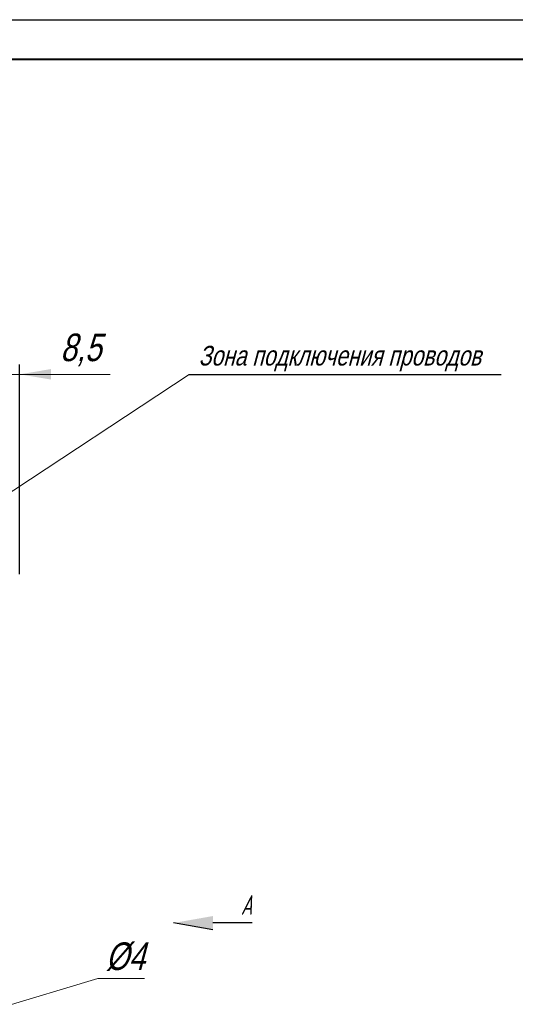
# Model space of a CAD drawing. Header units: millimetres. Extents: x 2146 to 2591, y 1129 to 1436.
# Tile 14 of 15: x 2272 to 2335, y 1311 to 1436. Entities that reach past the tile are written whole.
import ezdxf
from ezdxf.lldxf.tags import DXFTag

# ---------------------------------------------------------------- set-up
doc = ezdxf.new("R2010")
doc.units = ezdxf.units.MM
doc.linetypes.add('ACAD_ISO05W100', pattern=[33, 24, -3, 0, -3, 0, -3])
doc.layers.add('help', color=4, linetype='New Line1', lineweight=15)
doc.layers.add('size', color=7, linetype='Continuous', lineweight=13)
doc.layers.add('ФОРМАТ', color=7, linetype='Continuous')
doc.styles.add('gost2304', font='gost_ptb.shx', dxfattribs={"width": 0.8, "oblique": 15, "height": 2.5})
doc.styles.add('K5_TEXTSTYLE', font='win_eskd.shx', dxfattribs={"width": 0.8, "oblique": 15, "height": 3.5})
tags = doc.linetypes.add('New Line1', pattern=[0.8, 0.5, -0.3]).pattern_tags.tags
tags[6:7] = [DXFTag(74, 4), DXFTag(75, 0), DXFTag(340, '0'), DXFTag(46, 1.0), DXFTag(50, 0.0), DXFTag(44, 0.0), DXFTag(45, 0.0)]
tags[4:5] = [DXFTag(74, 4), DXFTag(75, 0), DXFTag(340, '0'), DXFTag(46, 1.0), DXFTag(50, 0.0), DXFTag(44, 0.0), DXFTag(45, 0.0)]
doc.dimstyles.new('ISO-25', dxfattribs={"dimtxt": 3.5, "dimasz": 4, "dimexe": 1.25, "dimexo": 0.625, "dimgap": 1, "dimtad": 1, "dimdec": 1, "dimrnd": 0.5, "dimtxsty": 'K5_TEXTSTYLE', "dimcen": 0, "dimclrd": 256, "dimclrt": 256, "dimadec": 0, "dimazin": 2, "dimtfac": 1, "dimtdec": 1, "dimtmove": 0, "dimatfit": 1, "dimfxl": 1, "dimlwd": -1, "dimarcsym": 2})
doc.dimstyles.get("Standard").update_dxf_attribs({"dimtxt": 3.5, "dimasz": 4, "dimexe": 1.25, "dimexo": 0.0625, "dimgap": 1, "dimtad": 1, "dimtoh": 1, "dimdec": 1, "dimrnd": 0.5, "dimtxsty": 'K5_TEXTSTYLE', "dimcen": 0.09, "dimclrd": 256, "dimclrt": 256, "dimadec": 0, "dimazin": 2, "dimtfac": 1, "dimtdec": 1, "dimtmove": 1, "dimatfit": 1, "dimfxl": 1, "dimtolj": 1, "dimtzin": 0, "dimlwd": -1, "dimlwe": -1, "dimarcsym": 0})

# ---------------------------------------------------------------- blocks, each defined once
blk = doc.blocks.new('_Oblique')
at = {"color": 0, "linetype": 'ByBlock', "lineweight": -2}
blk.add_line((-0.5, -0.5), (0.5, 0.5), dxfattribs=at)
blk = doc.blocks.new('*D14')
at = {"layer": 'Defpoints', "color": 0, "transparency": 16777216}
for p in [(2263.12, 1390.7), (2271.62, 1364.7), (2263.12, 1361.7)]:
    blk.add_point(p, dxfattribs=at)
at = {"layer": 'size', "color": 0, "lineweight": -2, "transparency": 16777216}
for p, q in [((2263.12, 1362.33), (2263.12, 1391.95)), ((2271.62, 1365.33), (2271.62, 1391.95))]:
    blk.add_line(p, q, dxfattribs=at)
at = {"layer": 'size', "transparency": 16777216}
for p, q in [((2271.62, 1390.7), (2263.12, 1390.7)), ((2271.62, 1390.7), (2283.15, 1390.7)), ((2275.62, 1390.7), (2279.62, 1390.7))]:
    blk.add_line(p, q, dxfattribs=at)
blk.add_solid([(2275.62, 1391.37), (2275.62, 1390.04), (2271.62, 1390.7)], dxfattribs=at)
at = {"layer": 'size', "transparency": 16777216, "xscale": 4, "yscale": 4, "zscale": 4, "rotation": 180}
blk.add_blockref('_Oblique', (2263.12, 1390.7), dxfattribs=at)
at = {"layer": 'size', "linetype": 'ACAD_ISO05W100', "transparency": 16777216, "insert": (2279.39, 1393.8), "char_height": 3.5, "attachment_point": 5, "style": 'K5_TEXTSTYLE'}
blk.add_mtext('8,5', dxfattribs=at)
blk = doc.blocks.new('*D21')
at = {"layer": 'Defpoints', "color": 0, "transparency": 16777216}
for p in [(2262.53, 1308.28), (2258.7, 1307.13)]:
    blk.add_point(p, dxfattribs=at)
at = {"layer": 'size', "transparency": 16777216}
for p, q in [((2281.58, 1314.01), (2266.36, 1309.43)), ((2287.51, 1314.01), (2281.58, 1314.01)), ((2258.7, 1307.13), (2262.53, 1308.28)), ((2254.87, 1305.97), (2251.04, 1304.82))]:
    blk.add_line(p, q, dxfattribs=at)
for points in [[(2266.17, 1310.07), (2266.56, 1308.79), (2262.53, 1308.28)], [(2255.07, 1305.34), (2254.68, 1306.61), (2258.7, 1307.13)]]:
    blk.add_solid(points, dxfattribs=at)
at = {"layer": 'size', "linetype": 'ACAD_ISO05W100', "transparency": 16777216, "insert": (2285.05, 1316.76), "char_height": 3.5, "attachment_point": 5, "style": 'K5_TEXTSTYLE'}
blk.add_mtext('\\A1;%%c4', dxfattribs=at)

msp = doc.modelspace()

# ---------------------------------------------------------------- hatches: boundary and pattern name
at = {"layer": 'size', "lineweight": 25, "ltscale": 5}
h = msp.add_hatch(color=256, dxfattribs=at)
h.dxf.hatch_style = 1
h.paths.add_polyline_path([(2296.17, 1320.16), (2291.17, 1321.04), (2296.17, 1321.92)])

# ---------------------------------------------------------------- linework, layer by layer
at = {"layer": 'help', "linetype": 'ByBlock'}
msp.add_line((2293.17, 1390.7), (2266.62, 1373.2), dxfattribs=at)
at = {"layer": 'help', "linetype": 'ByBlock', "lineweight": -2, "ltscale": 2}
msp.add_line((2293.17, 1390.7), (2332.79, 1390.7), dxfattribs=at)
at = {"layer": 'size', "lineweight": 25, "ltscale": 5}
for p, q in [((2296.17, 1320.16), (2291.17, 1321.04)), ((2301.17, 1321.04), (2296.17, 1321.04))]:
    msp.add_line(p, q, dxfattribs=at)
at = {"layer": 'ФОРМАТ', "linetype": 'ByBlock', "ltscale": 5}
msp.add_line((2145.81, 1435.73), (2590.81, 1435.73), dxfattribs=at)
at = {"layer": 'ФОРМАТ', "linetype": 'ByBlock', "lineweight": 40, "ltscale": 5}
msp.add_line((2165.81, 1430.73), (2585.81, 1430.73), dxfattribs=at)

# ---------------------------------------------------------------- texts
at = {"layer": 'help', "linetype": 'ByBlock', "lineweight": -2, "ltscale": 2, "insert": (2294.35, 1394.32), "char_height": 2.5, "attachment_point": 1, "style": 'K5_TEXTSTYLE'}
msp.add_mtext_dynamic_manual_height_columns('Зона подключения проводов', width=64.6293, gutter_width=17.5, heights=[0], dxfattribs=at)
at = {"layer": 'size', "lineweight": 25, "insert": (2301.17, 1324.58), "char_height": 2.5, "attachment_point": 3, "style": 'gost2304'}
msp.add_mtext_dynamic_manual_height_columns('А', width=3.1479, gutter_width=12.5, heights=[0], dxfattribs=at)

# ---------------------------------------------------------------- dimensions: what is measured, and where the dimension line sits
at = {"layer": 'size'}
dim = msp.add_linear_dim(base=(2263.12, 1390.7), p1=(2271.62, 1364.7), p2=(2263.12, 1361.7), dimstyle='ISO-25', override={"dimblk2": 'Oblique', "dimsah": 1, "dimtmove": 0, "dimatfit": 2}, dxfattribs=at)
dim.commit()
dim.dimension.update_dxf_attribs({"geometry": '*D14', "text_midpoint": (2279.39, 1390.7), "dimtype": 160})
dim = msp.add_diameter_dim_2p(p1=(2258.7, 1307.13), p2=(2262.53, 1308.28), dimstyle='Standard', dxfattribs=at)
dim.commit()
dim.dimension.update_dxf_attribs({"geometry": '*D21', "text_midpoint": (2281.58, 1314.01), "dimtype": 163})

doc.saveas('drawing.dxf')
